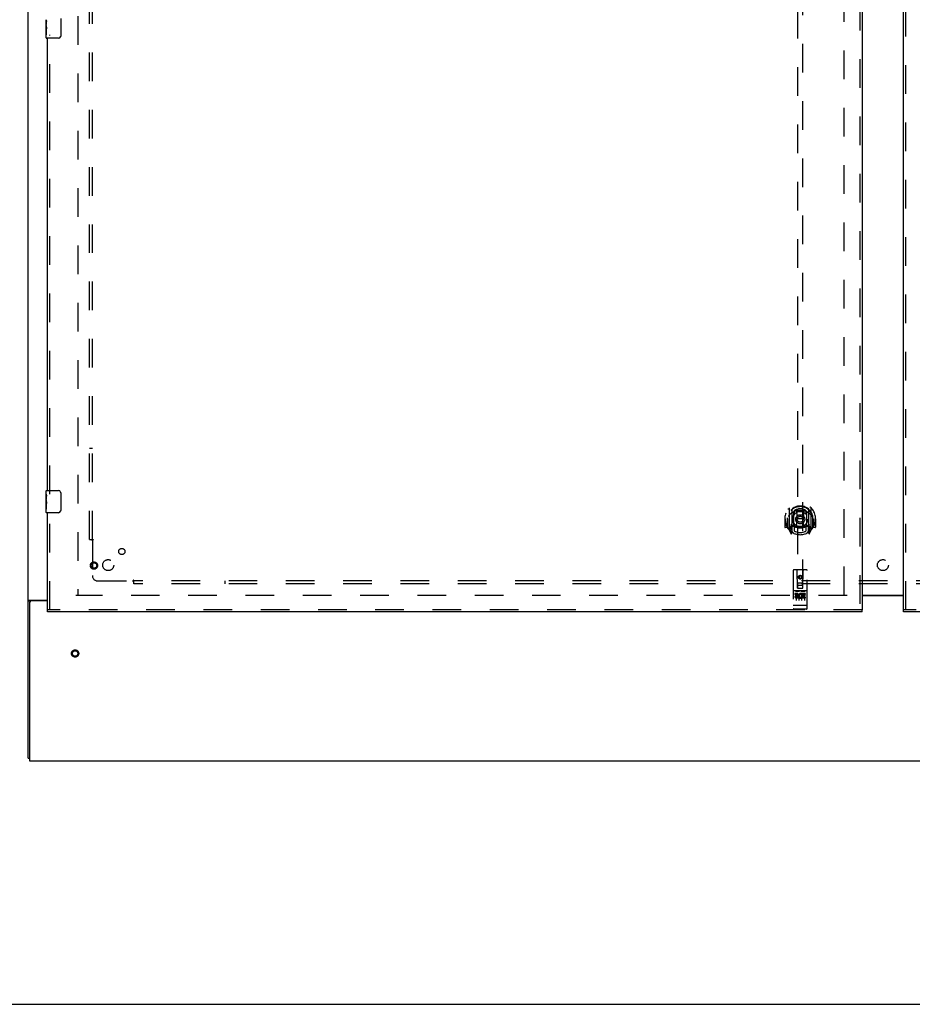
# Model space of a CAD drawing. Header units: inches. Extents: x 0 to 236, y 0 to 153.
# Tile 7 of 95: x 53 to 93, y 0 to 45. Entities that reach past the tile are written whole.
import ezdxf

# ---------------------------------------------------------------- set-up
doc = ezdxf.new("R2010")
doc.units = ezdxf.units.IN
doc.header["$LTSCALE"] = 12.986111
doc.header["$MEASUREMENT"] = 0
doc.linetypes.add('HIDDEN', pattern=[0.2, 0.1, -0.1])
doc.layers.get('0').update_dxf_attribs({"linetype": 'CONTINUOUS'})
for name, color, linetype in [('DEFAULT_2', 8, 'HIDDEN'), ('DOOR_2_ASSEMBLY', 7, 'CONTINUOUS'), ('DOOR_3_ASSEMBLY', 7, 'CONTINUOUS'), ('SUBPANELS', 7, 'CONTINUOUS')]:
    doc.layers.add(name, color=color, linetype=linetype)

msp = doc.modelspace()

# ---------------------------------------------------------------- linework, layer by layer
at = {"color": 7, "linetype": 'Continuous'}
for p, q in [((53.113, 11.152), (53.113, 94.902)), ((53.174, 18.308), (53.988, 18.308)), ((92.801, 18.512), (90.926, 18.512)), ((53.211, 18.27), (53.113, 18.27)), ((53.176, 18.214), (53.176, 11.027)), ((53.988, 18.277), (53.238, 18.277)), ((53.113, 11.152), (53.176, 11.152)), ((53.176, 11.027), (171.051, 11.027)), ((0, 0), (236.111, 0))]:
    msp.add_line(p, q, dxfattribs=at)
at = {"color": 3, "linetype": 'Continuous'}
msp.add_line((90.926, 18.542), (92.801, 18.542), dxfattribs=at)
at = {"color": 7, "linetype": 'Continuous'}
for points in [[(53.152, 18.297), (53.145, 18.294), (53.141, 18.292), (53.137, 18.291), (53.134, 18.289), (53.131, 18.288), (53.128, 18.287), (53.125, 18.285), (53.123, 18.283), (53.12, 18.282), (53.118, 18.28), (53.117, 18.279), (53.116, 18.277), (53.115, 18.275), (53.114, 18.274), (53.113, 18.272), (53.113, 18.27)], [(53.174, 18.308), (53.172, 18.306), (53.169, 18.305), (53.167, 18.303), (53.163, 18.301), (53.16, 18.3), (53.156, 18.298), (53.152, 18.297)]]:
    msp.add_lwpolyline(points, dxfattribs=at)
at = {"color": 3, "linetype": 'Continuous'}
for points in [[(53.269, 18.308), (53.269, 18.306), (53.269, 18.304), (53.269, 18.302), (53.269, 18.3), (53.268, 18.299), (53.267, 18.297), (53.266, 18.295), (53.264, 18.294), (53.263, 18.292), (53.261, 18.291), (53.259, 18.289), (53.257, 18.288), (53.255, 18.286)], [(53.255, 18.286), (53.251, 18.284), (53.248, 18.282), (53.246, 18.281), (53.244, 18.279), (53.242, 18.278), (53.241, 18.277)]]:
    msp.add_lwpolyline(points, dxfattribs=at)
at = {"color": 7, "linetype": 'Continuous'}
msp.add_arc((53.238, 18.214), 0.0625, 90, 180, dxfattribs=at)
at = {"layer": 'DEFAULT_2', "color": 8, "linetype": 'HIDDEN'}
for p, q in [((55.363, 91.526), (55.363, 18.527)), ((90.113, 18.542), (90.113, 91.512)), ((90.238, 18.527), (55.27, 18.527))]:
    msp.add_line(p, q, dxfattribs=at)
for radius in [0.164, 0.124]:
    msp.add_circle((55.238, 15.897), radius, dxfattribs=at)
at = {"layer": 'DOOR_2_ASSEMBLY', "color": 3, "linetype": 'Continuous'}
for p, q in [((92.801, 17.881), (92.801, 92.173)), ((129.738, 17.777), (92.801, 17.777))]:
    msp.add_line(p, q, dxfattribs=at)
at = {"layer": 'DOOR_2_ASSEMBLY', "color": 8, "linetype": 'HIDDEN'}
for p, q in [((92.905, 17.881), (92.905, 92.173)), ((129.738, 17.881), (92.801, 17.881))]:
    msp.add_line(p, q, dxfattribs=at)
at = {"layer": 'DOOR_2_ASSEMBLY', "color": 7, "linetype": 'Continuous'}
msp.add_line((92.801, 17.777), (92.801, 17.881), dxfattribs=at)
at = {"layer": 'DOOR_3_ASSEMBLY', "color": 8, "linetype": 'HIDDEN'}
for p, q in [((90.822, 92.173), (90.822, 17.881)), ((87.988, 52.856), (87.988, 18.854)), ((88.238, 18.854), (88.238, 52.856)), ((54.092, 23.122), (54.092, 43.932)), ((54.092, 17.881), (54.092, 22.432)), ((87.613, 22.482), (87.613, 21.514)), ((87.731, 22.428), (87.731, 21.412)), ((87.738, 22.403), (87.738, 21.4)), ((87.831, 21.68), (87.831, 22.311)), ((87.838, 22.363), (87.838, 22.261)), ((87.951, 22.337), (87.981, 21.998)), ((88.276, 22.337), (88.246, 21.998)), ((88.388, 22.261), (88.388, 22.363)), ((88.396, 22.311), (88.396, 21.68)), ((88.488, 22.403), (88.488, 21.4)), ((88.496, 22.428), (88.496, 21.412)), ((88.613, 21.514), (88.613, 22.482)), ((87.413, 21.998), (87.413, 21.625)), ((87.428, 21.998), (87.413, 21.998)), ((87.531, 21.998), (87.531, 21.61)), ((87.531, 21.998), (87.546, 21.998)), ((87.538, 21.587), (87.538, 22.045)), ((87.95, 21.654), (87.981, 21.998)), ((88.246, 21.998), (87.981, 21.998)), ((88.276, 21.654), (88.246, 21.998)), ((88.696, 21.998), (88.681, 21.998)), ((88.688, 21.587), (88.688, 22.045)), ((88.696, 21.998), (88.696, 21.61)), ((88.813, 21.998), (88.798, 21.998)), ((88.813, 21.998), (88.813, 21.625)), ((87.531, 21.61), (87.428, 21.61)), ((87.531, 21.61), (87.539, 21.625)), ((87.618, 21.504), (87.688, 21.328)), ((87.671, 21.669), (87.671, 21.519)), ((87.731, 21.669), (87.671, 21.669)), ((87.671, 21.519), (87.738, 21.519)), ((87.709, 21.573), (87.679, 21.527)), ((87.808, 21.35), (87.738, 21.459)), ((87.741, 21.632), (87.741, 21.425)), ((87.831, 21.67), (87.758, 21.67)), ((87.827, 21.652), (87.761, 21.652)), ((87.838, 21.699), (87.838, 21.447)), ((88.388, 21.447), (88.388, 21.699)), ((88.468, 21.67), (88.396, 21.67)), ((88.466, 21.652), (88.4, 21.652)), ((88.488, 21.459), (88.418, 21.35)), ((88.486, 21.425), (88.486, 21.632)), ((88.488, 21.519), (88.556, 21.519)), ((88.556, 21.669), (88.496, 21.669)), ((88.548, 21.527), (88.518, 21.573)), ((88.539, 21.328), (88.609, 21.504)), ((88.556, 21.519), (88.556, 21.669)), ((88.688, 21.625), (88.696, 21.61)), ((88.798, 21.61), (88.696, 21.61)), ((87.709, 21.408), (87.714, 21.405)), ((87.717, 21.331), (87.731, 21.412)), ((88.496, 21.412), (88.51, 21.331)), ((88.517, 21.408), (88.517, 21.408)), ((88.517, 21.408), (88.517, 21.408)), ((88.517, 21.408), (88.517, 21.408)), ((87.801, 19.664), (87.801, 17.939)), ((88.396, 19.694), (87.831, 19.694)), ((87.987, 18.854), (87.983, 19.664)), ((88.24, 18.854), (88.243, 19.664)), ((88.426, 17.939), (88.426, 19.664)), ((88.113, 19.426), (88.051, 19.39)), ((88.051, 19.39), (88.061, 19.385)), ((88.051, 19.39), (88.051, 19.318)), ((88.051, 19.318), (88.061, 19.324)), ((88.051, 19.318), (88.113, 19.282)), ((88.113, 19.415), (88.061, 19.385)), ((88.061, 19.385), (88.061, 19.324)), ((88.061, 19.324), (88.113, 19.294)), ((88.176, 19.39), (88.113, 19.426)), ((88.113, 19.426), (88.113, 19.415)), ((88.166, 19.385), (88.113, 19.415)), ((88.113, 19.294), (88.166, 19.324)), ((88.113, 19.282), (88.176, 19.318)), ((88.113, 19.282), (88.113, 19.294)), ((88.176, 19.39), (88.166, 19.385)), ((88.166, 19.324), (88.166, 19.385)), ((88.176, 19.318), (88.166, 19.324)), ((88.176, 19.318), (88.176, 19.39)), ((87.986, 19.104), (88.241, 19.104)), ((87.987, 18.854), (88.008, 18.854)), ((88.008, 18.854), (88.218, 18.854)), ((88.198, 18.979), (88.028, 18.979)), ((88.218, 18.854), (88.24, 18.854)), ((88.396, 18.737), (87.831, 18.737)), ((87.876, 18.615), (87.876, 18.573)), ((87.969, 18.615), (87.876, 18.615)), ((87.969, 18.573), (87.876, 18.573)), ((87.902, 18.721), (88.074, 18.721)), ((87.926, 18.606), (87.926, 18.3)), ((87.973, 18.529), (87.927, 18.529)), ((87.969, 18.488), (87.94, 18.488)), ((88.033, 18.444), (87.94, 18.444)), ((88.033, 18.402), (87.94, 18.402)), ((88.033, 18.444), (88.033, 18.402)), ((88.051, 18.606), (88.051, 18.3)), ((88.152, 18.721), (88.324, 18.721)), ((88.165, 18.45), (88.182, 18.411)), ((88.176, 18.606), (88.176, 18.3)), ((88.189, 18.579), (88.176, 18.561)), ((88.186, 18.604), (88.189, 18.603)), ((88.189, 18.615), (88.189, 18.603)), ((88.345, 18.615), (88.189, 18.615)), ((88.189, 18.579), (88.189, 18.402)), ((88.345, 18.402), (88.189, 18.402)), ((88.232, 18.573), (88.232, 18.529)), ((88.345, 18.573), (88.232, 18.573)), ((88.324, 18.529), (88.232, 18.529)), ((88.232, 18.487), (88.232, 18.444)), ((88.324, 18.487), (88.232, 18.487)), ((88.345, 18.444), (88.232, 18.444)), ((88.301, 18.606), (88.301, 18.3)), ((88.324, 18.529), (88.324, 18.487)), ((88.345, 18.615), (88.345, 18.573)), ((88.345, 18.444), (88.345, 18.402)), ((90.926, 17.881), (53.988, 17.881)), ((87.819, 18.068), (87.818, 18.068)), ((87.82, 18.067), (87.819, 18.068)), ((87.819, 18.068), (87.819, 18.068)), ((87.821, 18.067), (87.82, 18.067)), ((87.822, 18.067), (87.821, 18.067)), ((87.823, 18.067), (87.822, 18.067)), ((87.824, 18.067), (87.823, 18.067)), ((87.823, 18.067), (87.823, 18.067)), ((87.825, 18.067), (87.824, 18.067)), ((87.826, 18.067), (87.825, 18.067)), ((87.827, 18.067), (87.826, 18.067)), ((87.828, 18.067), (87.827, 18.067)), ((87.827, 18.067), (87.827, 18.067)), ((87.829, 18.067), (87.828, 18.067)), ((87.83, 18.067), (87.829, 18.067)), ((87.831, 18.067), (87.83, 18.067)), ((88.396, 18.067), (87.831, 18.067)), ((88.396, 17.909), (87.831, 17.909)), ((88.396, 18.067), (88.397, 18.067)), ((88.397, 18.067), (88.398, 18.067)), ((88.398, 18.067), (88.399, 18.067)), ((88.399, 18.067), (88.4, 18.067)), ((88.4, 18.067), (88.401, 18.067)), ((88.4, 18.067), (88.4, 18.067)), ((88.401, 18.067), (88.402, 18.067)), ((88.402, 18.067), (88.403, 18.067)), ((88.403, 18.067), (88.404, 18.067)), ((88.404, 18.067), (88.405, 18.067)), ((88.405, 18.067), (88.406, 18.067)), ((88.405, 18.067), (88.405, 18.067)), ((88.406, 18.067), (88.407, 18.068)), ((88.407, 18.068), (88.408, 18.068)), ((88.408, 18.068), (88.409, 18.068)), ((88.408, 18.068), (88.408, 18.068)), ((88.409, 18.068), (88.41, 18.068))]:
    msp.add_line(p, q, dxfattribs=at)
at = {"layer": 'DOOR_3_ASSEMBLY', "color": 3, "linetype": 'Continuous'}
for p, q in [((90.926, 92.173), (90.926, 17.881)), ((53.988, 23.277), (53.988, 43.777)), ((53.988, 17.881), (53.988, 22.277)), ((90.926, 17.777), (53.988, 17.777))]:
    msp.add_line(p, q, dxfattribs=at)
at = {"layer": 'DOOR_3_ASSEMBLY', "color": 7, "linetype": 'Continuous'}
for p, q in [((54.583, 44.677), (54.583, 43.877)), ((53.928, 44.358), (53.928, 44.615)), ((53.934, 44.559), (53.928, 44.559)), ((53.928, 44.392), (53.935, 44.392)), ((53.928, 43.792), (53.928, 44.355)), ((53.93, 44.329), (53.928, 44.329)), ((53.928, 44.197), (53.934, 44.197)), ((53.93, 44.331), (53.932, 44.309)), ((53.935, 44.392), (53.935, 44.528)), ((53.928, 44.161), (53.935, 44.161)), ((53.928, 44.098), (53.935, 44.098)), ((53.928, 43.931), (53.935, 43.931)), ((53.935, 43.931), (53.935, 44.161)), ((54.483, 43.777), (53.943, 43.777)), ((53.928, 23.116), (53.928, 23.262)), ((53.943, 23.277), (54.483, 23.277)), ((53.928, 22.858), (53.928, 23.115)), ((53.934, 23.059), (53.928, 23.059)), ((53.928, 22.892), (53.935, 22.892)), ((53.928, 22.292), (53.928, 22.855)), ((53.93, 22.829), (53.928, 22.829)), ((53.935, 22.892), (53.935, 23.028)), ((54.583, 23.177), (54.583, 22.377)), ((53.928, 22.697), (53.934, 22.697)), ((53.928, 22.661), (53.935, 22.661)), ((53.928, 22.598), (53.935, 22.598)), ((53.928, 22.431), (53.935, 22.431)), ((53.935, 22.431), (53.935, 22.661)), ((54.483, 22.277), (53.943, 22.277)), ((53.988, 17.777), (53.988, 17.881)), ((90.926, 17.777), (90.926, 17.881))]:
    msp.add_line(p, q, dxfattribs=at)
for points in [[(53.928, 44.616), (53.928, 44.612), (53.929, 44.607), (53.929, 44.602), (53.931, 44.589)], [(53.928, 44.358), (53.928, 44.35), (53.929, 44.341), (53.93, 44.331)], [(53.931, 44.589), (53.932, 44.581), (53.933, 44.573), (53.934, 44.565)], [(53.932, 44.309), (53.933, 44.297), (53.933, 44.285), (53.934, 44.273), (53.935, 44.26), (53.935, 44.247), (53.935, 44.235), (53.935, 44.222), (53.935, 44.209), (53.934, 44.196), (53.933, 44.184), (53.933, 44.172)], [(53.934, 44.565), (53.934, 44.556), (53.935, 44.547), (53.935, 44.537), (53.935, 44.528)], [(54.583, 43.877), (54.583, 43.87), (54.582, 43.864), (54.582, 43.858), (54.58, 43.852), (54.579, 43.846), (54.577, 43.84)], [(54.577, 23.213), (54.579, 23.207), (54.58, 23.201), (54.582, 23.195), (54.582, 23.189), (54.583, 23.183), (54.583, 23.177)], [(53.928, 23.116), (53.928, 23.112), (53.929, 23.107), (53.929, 23.102), (53.931, 23.089)], [(53.928, 22.858), (53.928, 22.85), (53.929, 22.841), (53.93, 22.831)], [(53.93, 22.831), (53.931, 22.82), (53.932, 22.809), (53.933, 22.797), (53.933, 22.785), (53.934, 22.773), (53.935, 22.76), (53.935, 22.747), (53.935, 22.735), (53.935, 22.722), (53.935, 22.709), (53.934, 22.696), (53.933, 22.684), (53.933, 22.672)], [(53.931, 23.089), (53.932, 23.081), (53.933, 23.073), (53.934, 23.065)], [(53.934, 23.065), (53.934, 23.056), (53.935, 23.047), (53.935, 23.037), (53.935, 23.028)], [(54.583, 22.377), (54.583, 22.37), (54.582, 22.364), (54.582, 22.358), (54.58, 22.352), (54.579, 22.346), (54.577, 22.34)]]:
    msp.add_lwpolyline(points, dxfattribs=at)
at = {"layer": 'DOOR_3_ASSEMBLY', "color": 8, "linetype": 'HIDDEN'}
for points in [[(87.568, 22.437), (87.569, 22.438), (87.569, 22.438), (87.57, 22.439), (87.571, 22.44), (87.571, 22.441), (87.572, 22.442), (87.573, 22.442), (87.574, 22.443), (87.574, 22.444), (87.575, 22.445), (87.576, 22.445), (87.577, 22.446), (87.578, 22.447), (87.578, 22.448), (87.579, 22.448), (87.58, 22.449), (87.581, 22.45), (87.582, 22.45), (87.582, 22.451), (87.583, 22.451), (87.584, 22.452), (87.585, 22.453), (87.586, 22.453), (87.587, 22.454), (87.588, 22.454), (87.588, 22.455), (87.589, 22.455), (87.59, 22.456), (87.591, 22.456), (87.592, 22.457), (87.593, 22.457), (87.594, 22.458), (87.595, 22.458), (87.596, 22.459)], [(87.925, 22.355), (87.931, 22.356), (87.936, 22.358), (87.942, 22.359), (87.947, 22.36), (87.952, 22.362), (87.958, 22.363), (87.963, 22.364), (87.969, 22.365), (87.974, 22.367), (87.98, 22.368), (87.985, 22.369), (87.991, 22.37), (87.996, 22.371), (88.002, 22.372), (88.007, 22.372), (88.013, 22.373), (88.018, 22.374), (88.024, 22.375), (88.03, 22.375), (88.035, 22.376), (88.041, 22.377), (88.046, 22.377), (88.052, 22.378), (88.057, 22.378), (88.063, 22.379), (88.069, 22.379), (88.074, 22.379), (88.08, 22.38), (88.085, 22.38), (88.091, 22.38), (88.097, 22.38), (88.102, 22.38), (88.108, 22.38), (88.113, 22.381), (88.119, 22.38), (88.125, 22.38), (88.13, 22.38), (88.136, 22.38), (88.141, 22.38), (88.147, 22.38), (88.152, 22.379), (88.158, 22.379), (88.164, 22.379), (88.169, 22.378), (88.175, 22.378), (88.18, 22.377), (88.186, 22.377), (88.192, 22.376), (88.197, 22.375), (88.203, 22.375), (88.208, 22.374), (88.214, 22.373), (88.219, 22.372), (88.225, 22.372), (88.23, 22.371), (88.236, 22.37), (88.241, 22.369), (88.247, 22.368), (88.252, 22.367), (88.258, 22.365), (88.263, 22.364), (88.269, 22.363), (88.274, 22.362), (88.28, 22.36), (88.285, 22.359), (88.29, 22.358), (88.296, 22.356), (88.301, 22.355)], [(88.631, 22.459), (88.632, 22.458), (88.633, 22.458), (88.634, 22.457), (88.635, 22.457), (88.636, 22.456), (88.636, 22.456), (88.637, 22.455), (88.638, 22.455), (88.639, 22.454), (88.64, 22.454), (88.641, 22.453), (88.642, 22.453), (88.643, 22.452), (88.643, 22.451), (88.644, 22.451), (88.645, 22.45), (88.646, 22.45), (88.647, 22.449), (88.648, 22.448), (88.648, 22.448), (88.649, 22.447), (88.65, 22.446), (88.651, 22.445), (88.651, 22.445), (88.652, 22.444), (88.653, 22.443), (88.654, 22.442), (88.654, 22.442), (88.655, 22.441), (88.656, 22.44), (88.657, 22.439), (88.657, 22.438), (88.658, 22.438), (88.659, 22.437)], [(87.659, 22.213), (87.657, 22.212), (87.656, 22.21), (87.654, 22.209), (87.653, 22.208), (87.651, 22.206), (87.65, 22.204), (87.648, 22.203), (87.646, 22.201), (87.644, 22.199), (87.643, 22.197), (87.641, 22.195), (87.639, 22.193), (87.637, 22.191), (87.635, 22.189), (87.633, 22.187), (87.631, 22.184), (87.629, 22.182), (87.627, 22.179), (87.625, 22.177), (87.623, 22.174), (87.62, 22.171), (87.618, 22.168), (87.616, 22.165), (87.614, 22.162), (87.611, 22.159), (87.609, 22.155), (87.606, 22.152), (87.604, 22.148), (87.601, 22.144), (87.598, 22.14), (87.596, 22.136), (87.593, 22.131), (87.59, 22.127), (87.587, 22.122), (87.584, 22.117), (87.581, 22.111)], [(88.646, 22.111), (88.643, 22.117), (88.64, 22.122), (88.637, 22.127), (88.634, 22.131), (88.631, 22.136), (88.628, 22.14), (88.626, 22.144), (88.623, 22.148), (88.62, 22.152), (88.618, 22.155), (88.616, 22.159), (88.613, 22.162), (88.611, 22.165), (88.608, 22.168), (88.606, 22.171), (88.604, 22.174), (88.602, 22.177), (88.6, 22.179), (88.598, 22.182), (88.596, 22.184), (88.594, 22.187), (88.592, 22.189), (88.59, 22.191), (88.588, 22.193), (88.586, 22.195), (88.584, 22.197), (88.582, 22.199), (88.581, 22.201), (88.579, 22.203), (88.577, 22.204), (88.575, 22.206), (88.574, 22.207), (88.572, 22.209), (88.571, 22.21), (88.569, 22.212), (88.568, 22.213)], [(87.596, 21.537), (87.595, 21.538), (87.594, 21.538), (87.593, 21.539), (87.592, 21.539), (87.591, 21.54), (87.59, 21.54), (87.589, 21.541), (87.588, 21.541), (87.588, 21.542), (87.587, 21.542), (87.586, 21.543), (87.585, 21.543), (87.584, 21.544), (87.583, 21.545), (87.582, 21.545), (87.582, 21.546), (87.581, 21.546), (87.58, 21.547), (87.579, 21.548), (87.578, 21.548), (87.578, 21.549), (87.577, 21.55), (87.576, 21.551), (87.575, 21.551), (87.574, 21.552), (87.574, 21.553), (87.573, 21.554), (87.572, 21.554), (87.571, 21.555), (87.571, 21.556), (87.57, 21.557), (87.569, 21.558), (87.569, 21.558), (87.568, 21.559)], [(88.659, 21.559), (88.658, 21.558), (88.657, 21.558), (88.657, 21.557), (88.656, 21.556), (88.655, 21.555), (88.654, 21.554), (88.654, 21.554), (88.653, 21.553), (88.652, 21.552), (88.651, 21.551), (88.651, 21.551), (88.65, 21.55), (88.649, 21.549), (88.648, 21.548), (88.648, 21.548), (88.647, 21.547), (88.646, 21.546), (88.645, 21.546), (88.644, 21.545), (88.643, 21.545), (88.643, 21.544), (88.642, 21.543), (88.641, 21.543), (88.64, 21.542), (88.639, 21.542), (88.638, 21.541), (88.637, 21.541), (88.636, 21.54), (88.636, 21.54), (88.635, 21.539), (88.634, 21.539), (88.633, 21.538), (88.632, 21.538), (88.631, 21.537)], [(87.896, 18.72), (87.896, 18.72), (87.896, 18.72), (87.896, 18.72), (87.896, 18.72), (87.896, 18.72), (87.896, 18.72), (87.896, 18.72), (87.897, 18.72), (87.897, 18.72), (87.897, 18.72), (87.897, 18.72), (87.897, 18.72), (87.897, 18.72), (87.897, 18.72), (87.897, 18.72), (87.897, 18.72), (87.898, 18.72), (87.898, 18.72), (87.898, 18.721), (87.898, 18.721), (87.898, 18.721), (87.898, 18.721), (87.898, 18.721), (87.898, 18.721), (87.899, 18.721), (87.899, 18.721), (87.899, 18.721), (87.899, 18.721), (87.899, 18.721), (87.899, 18.721), (87.9, 18.721), (87.9, 18.721), (87.9, 18.721), (87.9, 18.721), (87.9, 18.721), (87.9, 18.721), (87.901, 18.721), (87.901, 18.721), (87.901, 18.721), (87.901, 18.721), (87.901, 18.721), (87.902, 18.721), (87.902, 18.721), (87.902, 18.721), (87.902, 18.721)], [(88.074, 18.721), (88.074, 18.721), (88.075, 18.721), (88.075, 18.721), (88.075, 18.721), (88.075, 18.721), (88.075, 18.721), (88.076, 18.721), (88.076, 18.721), (88.076, 18.721), (88.076, 18.721), (88.076, 18.721), (88.077, 18.721), (88.077, 18.721), (88.077, 18.721), (88.077, 18.721), (88.077, 18.721), (88.077, 18.721), (88.078, 18.721), (88.078, 18.721), (88.078, 18.721), (88.078, 18.721), (88.078, 18.721), (88.078, 18.721), (88.078, 18.721), (88.079, 18.721), (88.079, 18.721), (88.079, 18.721), (88.079, 18.72), (88.079, 18.72), (88.079, 18.72), (88.079, 18.72), (88.079, 18.72), (88.08, 18.72), (88.08, 18.72), (88.08, 18.72), (88.08, 18.72), (88.08, 18.72), (88.08, 18.72), (88.08, 18.72), (88.08, 18.72), (88.08, 18.72), (88.08, 18.72), (88.081, 18.72), (88.081, 18.72), (88.081, 18.72), (88.081, 18.72)], [(88.146, 18.72), (88.146, 18.72), (88.146, 18.72), (88.146, 18.72), (88.146, 18.72), (88.146, 18.72), (88.146, 18.72), (88.146, 18.72), (88.147, 18.72), (88.147, 18.72), (88.147, 18.72), (88.147, 18.72), (88.147, 18.72), (88.147, 18.72), (88.147, 18.72), (88.147, 18.72), (88.147, 18.72), (88.148, 18.72), (88.148, 18.72), (88.148, 18.721), (88.148, 18.721), (88.148, 18.721), (88.148, 18.721), (88.148, 18.721), (88.149, 18.721), (88.149, 18.721), (88.149, 18.721), (88.149, 18.721), (88.149, 18.721), (88.149, 18.721), (88.149, 18.721), (88.15, 18.721), (88.15, 18.721), (88.15, 18.721), (88.15, 18.721), (88.15, 18.721), (88.15, 18.721), (88.151, 18.721), (88.151, 18.721), (88.151, 18.721), (88.151, 18.721), (88.151, 18.721), (88.152, 18.721), (88.152, 18.721), (88.152, 18.721), (88.152, 18.721)], [(88.324, 18.721), (88.324, 18.721), (88.325, 18.721), (88.325, 18.721), (88.325, 18.721), (88.325, 18.721), (88.325, 18.721), (88.326, 18.721), (88.326, 18.721), (88.326, 18.721), (88.326, 18.721), (88.326, 18.721), (88.327, 18.721), (88.327, 18.721), (88.327, 18.721), (88.327, 18.721), (88.327, 18.721), (88.327, 18.721), (88.328, 18.721), (88.328, 18.721), (88.328, 18.721), (88.328, 18.721), (88.328, 18.721), (88.328, 18.721), (88.328, 18.721), (88.329, 18.721), (88.329, 18.721), (88.329, 18.721), (88.329, 18.72), (88.329, 18.72), (88.329, 18.72), (88.329, 18.72), (88.329, 18.72), (88.33, 18.72), (88.33, 18.72), (88.33, 18.72), (88.33, 18.72), (88.33, 18.72), (88.33, 18.72), (88.33, 18.72), (88.33, 18.72), (88.33, 18.72), (88.33, 18.72), (88.331, 18.72), (88.331, 18.72), (88.331, 18.72), (88.331, 18.72)], [(87.818, 18.068), (87.817, 18.068), (87.817, 18.068), (87.816, 18.068), (87.816, 18.068), (87.816, 18.068), (87.815, 18.068), (87.815, 18.068), (87.815, 18.068), (87.814, 18.068), (87.814, 18.068), (87.813, 18.068), (87.813, 18.068), (87.813, 18.068), (87.812, 18.069), (87.812, 18.069), (87.812, 18.069), (87.811, 18.069), (87.811, 18.069), (87.811, 18.069), (87.811, 18.069), (87.81, 18.069), (87.81, 18.069), (87.81, 18.069), (87.809, 18.069), (87.809, 18.069), (87.809, 18.069), (87.808, 18.069), (87.808, 18.07), (87.808, 18.07), (87.808, 18.07), (87.807, 18.07), (87.807, 18.07), (87.807, 18.07), (87.807, 18.07), (87.806, 18.07), (87.806, 18.07), (87.806, 18.07), (87.806, 18.07), (87.805, 18.07), (87.805, 18.071), (87.805, 18.071), (87.805, 18.071), (87.805, 18.071), (87.804, 18.071), (87.804, 18.071), (87.804, 18.071), (87.804, 18.071), (87.804, 18.071), (87.803, 18.071), (87.803, 18.071), (87.803, 18.072), (87.803, 18.072), (87.803, 18.072), (87.803, 18.072), (87.803, 18.072), (87.802, 18.072), (87.802, 18.072), (87.802, 18.072), (87.802, 18.072), (87.802, 18.072), (87.802, 18.073), (87.802, 18.073), (87.802, 18.073), (87.801, 18.073), (87.801, 18.073), (87.801, 18.073), (87.801, 18.073), (87.801, 18.073), (87.801, 18.073), (87.801, 18.074), (87.801, 18.074), (87.801, 18.074), (87.801, 18.074), (87.801, 18.074), (87.801, 18.074), (87.801, 18.074), (87.801, 18.074), (87.801, 18.074), (87.801, 18.074)], [(88.41, 18.068), (88.41, 18.068), (88.411, 18.068), (88.411, 18.068), (88.411, 18.068), (88.412, 18.068), (88.412, 18.068), (88.412, 18.068), (88.413, 18.068), (88.413, 18.068), (88.414, 18.068), (88.414, 18.068), (88.414, 18.069), (88.415, 18.069), (88.415, 18.069), (88.415, 18.069), (88.415, 18.069), (88.416, 18.069), (88.416, 18.069), (88.416, 18.069), (88.417, 18.069), (88.417, 18.069), (88.417, 18.069), (88.418, 18.069), (88.418, 18.069), (88.418, 18.069), (88.418, 18.07), (88.419, 18.07), (88.419, 18.07), (88.419, 18.07), (88.42, 18.07), (88.42, 18.07), (88.42, 18.07), (88.42, 18.07), (88.421, 18.07), (88.421, 18.07), (88.421, 18.07), (88.421, 18.07), (88.421, 18.071), (88.422, 18.071), (88.422, 18.071), (88.422, 18.071), (88.422, 18.071), (88.422, 18.071), (88.423, 18.071), (88.423, 18.071), (88.423, 18.071), (88.423, 18.071), (88.423, 18.071), (88.424, 18.072), (88.424, 18.072), (88.424, 18.072), (88.424, 18.072), (88.424, 18.072), (88.424, 18.072), (88.424, 18.072), (88.425, 18.072), (88.425, 18.072), (88.425, 18.072), (88.425, 18.073), (88.425, 18.073), (88.425, 18.073), (88.425, 18.073), (88.425, 18.073), (88.425, 18.073), (88.425, 18.073), (88.425, 18.073), (88.426, 18.073), (88.426, 18.074), (88.426, 18.074), (88.426, 18.074), (88.426, 18.074), (88.426, 18.074), (88.426, 18.074), (88.426, 18.074), (88.426, 18.074), (88.426, 18.074), (88.426, 18.074)]]:
    msp.add_lwpolyline(points, dxfattribs=at)
for centre, radius in [((88.113, 21.98), 0.35), ((88.113, 21.98), 0.335), ((88.113, 21.98), 0.205), ((88.113, 21.98), 0.133), ((56.092, 19.881), 0.164), ((56.092, 19.881), 0.124), ((88.113, 19.354), 0.085), ((88.113, 19.354), 0.0845)]:
    msp.add_circle(centre, radius, dxfattribs=at)
at = {"layer": 'DOOR_3_ASSEMBLY', "color": 7, "linetype": 'Continuous'}
for centre, radius, start, end in [((53.943, 43.792), 0.015, 180, 270), ((54.483, 43.877), 0.1, 270, 338.7946), ((53.943, 23.262), 0.015, 90, 180), ((54.483, 23.177), 0.1, 21.1999, 90), ((54.483, 22.377), 0.1, 270, 338.7946), ((53.943, 22.292), 0.015, 180, 270)]:
    msp.add_arc(centre, radius, start, end, dxfattribs=at)
at = {"layer": 'DOOR_3_ASSEMBLY', "color": 8, "linetype": 'HIDDEN'}
for centre, radius, start, end in [((88.113, 21.998), 0.7, 305.5126, 234.4874), ((88.113, 21.995), 0.583, 0.2464, 179.7536), ((88.113, 21.97), 0.58, 7.6622, 172.3378), ((87.628, 22.482), 0.015, 135.0748, 180), ((88.113, 21.681), 0.7, 49.529, 130.471), ((87.746, 22.428), 0.015, 130.3587, 180), ((87.758, 22.403), 0.02, 129.3378, 179.9984), ((87.846, 22.311), 0.015, 112.9863, 180), ((88.113, 21.97), 0.48, 55.0461, 124.9539), ((88.113, 21.98), 0.343, 48.8739, 131.1261), ((87.931, 22.336), 0.02, 5.0796, 105.5752), ((88.296, 22.336), 0.02, 74.4248, 174.9204), ((88.381, 22.311), 0.015, 0, 67.0137), ((88.468, 22.403), 0.02, 0, 50.6594), ((88.481, 22.428), 0.015, 0, 49.6413), ((88.598, 22.482), 0.015, 0, 44.9252), ((88.113, 21.998), 0.685, 180, 213.0115), ((87.558, 22.045), 0.02, 172.3378, 180), ((87.868, 22.261), 0.03, 180, 311.1261), ((88.358, 22.261), 0.03, 228.8739, 360), ((88.668, 22.045), 0.02, 0, 7.6622), ((88.113, 21.998), 0.685, 326.9885, 360), ((87.428, 21.625), 0.015, 180, 270), ((87.558, 21.587), 0.02, 180, 215.2961), ((88.113, 21.98), 0.7, 215.2961, 324.7039), ((87.628, 21.514), 0.015, 180, 224.9252), ((87.683, 21.524), 0.005, 147.3208, 270), ((88.113, 22.311), 0.7, 233.2319, 306.7681), ((87.718, 21.444), 0.02, 234.4874, 360), ((87.55, 21.674), 0.188, 327.3208, 360), ((87.721, 21.425), 0.02, 234.7457, 360), ((87.758, 21.65), 0.02, 90, 180), ((87.761, 21.632), 0.02, 90, 180), ((87.827, 21.632), 0.02, 66.536, 90), ((87.846, 21.68), 0.015, 180, 247.0137), ((88.113, 22.293), 0.7, 246.536, 293.464), ((87.868, 21.699), 0.03, 48.8739, 180), ((88.113, 21.98), 0.6, 242.7204, 297.2796), ((88.113, 21.98), 0.343, 228.8739, 311.1261), ((87.93, 21.656), 0.02, 254.3869, 354.9204), ((88.296, 21.656), 0.02, 185.0796, 285.6131), ((88.358, 21.699), 0.03, 0, 131.1261), ((88.381, 21.68), 0.015, 292.9863, 360), ((88.4, 21.632), 0.02, 90, 113.464), ((88.466, 21.632), 0.02, 0, 90), ((88.468, 21.65), 0.02, 0, 90), ((88.506, 21.425), 0.02, 180, 305.2543), ((88.676, 21.674), 0.188, 180, 212.6792), ((88.508, 21.444), 0.02, 180, 305.5126), ((88.543, 21.524), 0.005, 270, 32.6792), ((88.598, 21.514), 0.015, 315.0748, 360), ((88.668, 21.587), 0.02, 324.7039, 360), ((88.798, 21.625), 0.015, 270, 360), ((87.702, 21.334), 0.015, 201.8041, 350), ((87.758, 21.4), 0.02, 180, 238.5295), ((88.468, 21.4), 0.02, 301.4688, 359.9992), ((88.525, 21.334), 0.015, 190, 338.1959), ((87.831, 19.664), 0.03, 90, 180), ((87.953, 19.664), 0.03, 0, 90), ((88.273, 19.664), 0.03, 90, 180), ((88.396, 19.664), 0.03, 0, 90), ((87.831, 18.767), 0.03, 180, 270), ((88.028, 18.939), 0.04, 90, 180), ((88.028, 18.894), 0.04, 180, 270), ((88.198, 18.939), 0.04, 0, 90), ((88.198, 18.894), 0.04, 270, 360), ((88.396, 18.767), 0.03, 270, 360), ((87.94, 18.466), 0.0644, 102.2995, 270.0775), ((87.94, 18.466), 0.0219, 89.9011, 270), ((87.969, 18.552), 0.0635, 270, 90), ((87.969, 18.551), 0.0219, 280.307, 90), ((88.139, 18.509), 0.107, 64.2636, 293.4027), ((88.139, 18.509), 0.0639, 54.8895, 293.4026), ((87.831, 17.939), 0.03, 180, 270), ((88.396, 17.939), 0.03, 270, 360)]:
    msp.add_arc(centre, radius, start, end, dxfattribs=at)
at = {"layer": 'DOOR_3_ASSEMBLY', "color": 7, "linetype": 'Continuous'}
for centre, start_param, end_param in [((54.191, 44.192), 3.141593, 3.321581), ((54.191, 22.692), -3.141593, -2.961605)]:
    msp.add_ellipse(centre, major_axis=(0.263, 0), ratio=0.432808, start_param=start_param, end_param=end_param, dxfattribs=at)
at = {"layer": 'SUBPANELS', "color": 8, "linetype": 'HIDDEN'}
for p, q in [((55.895, 21.058), (55.895, 88.995)), ((56.02, 21.058), (56.02, 88.995)), ((56.02, 25.183), (55.895, 25.183)), ((55.895, 21.058), (55.981, 21.058)), ((55.981, 21.058), (56.06, 21.058)), ((56.001, 21.041), (56.008, 21.034)), ((56.02, 21.022), (56.02, 19.433)), ((57.895, 19.144), (57.895, 19.224)), ((56.27, 19.183), (57.859, 19.183)), ((125.832, 19.183), (57.895, 19.183)), ((57.895, 19.058), (57.895, 19.144)), ((125.832, 19.058), (57.895, 19.058)), ((62.02, 19.183), (62.02, 19.058))]:
    msp.add_line(p, q, dxfattribs=at)
for points in [[(55.981, 21.058), (55.983, 21.056), (55.986, 21.054), (55.988, 21.052), (55.99, 21.051), (55.992, 21.049), (55.994, 21.047), (55.996, 21.046), (55.998, 21.044), (55.999, 21.042), (56.001, 21.041)], [(56.008, 21.034), (56.01, 21.032), (56.012, 21.029), (56.014, 21.028), (56.016, 21.026), (56.018, 21.024), (56.02, 21.022)], [(56.033, 21.032), (56.031, 21.03), (56.028, 21.029), (56.026, 21.027), (56.024, 21.026), (56.021, 21.024), (56.02, 21.022)], [(56.06, 21.058), (56.06, 21.056), (56.059, 21.054), (56.058, 21.052), (56.057, 21.05), (56.056, 21.049), (56.054, 21.047), (56.053, 21.045), (56.051, 21.044), (56.049, 21.042), (56.047, 21.041), (56.045, 21.039), (56.043, 21.038), (56.041, 21.036), (56.038, 21.035), (56.033, 21.032)], [(57.872, 19.201), (57.869, 19.196), (57.867, 19.194), (57.866, 19.191), (57.864, 19.189), (57.862, 19.187), (57.861, 19.185), (57.859, 19.183)], [(57.895, 19.224), (57.893, 19.223), (57.891, 19.222), (57.889, 19.221), (57.887, 19.22), (57.886, 19.219), (57.884, 19.217), (57.882, 19.216), (57.88, 19.214), (57.879, 19.212), (57.878, 19.21), (57.876, 19.208), (57.875, 19.206), (57.873, 19.204), (57.872, 19.201)], [(57.872, 19.169), (57.87, 19.171), (57.868, 19.173), (57.866, 19.175), (57.864, 19.177), (57.863, 19.179), (57.861, 19.181), (57.859, 19.183)], [(57.895, 19.144), (57.893, 19.147), (57.891, 19.149), (57.889, 19.151), (57.888, 19.153), (57.886, 19.155), (57.884, 19.157), (57.883, 19.159), (57.881, 19.161), (57.879, 19.162), (57.878, 19.164), (57.872, 19.169)]]:
    msp.add_lwpolyline(points, dxfattribs=at)
for centre, radius in [((57.357, 20.52), 0.141), ((56.738, 19.902), 0.25), ((91.863, 19.902), 0.25)]:
    msp.add_circle(centre, radius, dxfattribs=at)
msp.add_arc((56.27, 19.433), 0.25, 180, 270, dxfattribs=at)

doc.saveas('drawing.dxf')
